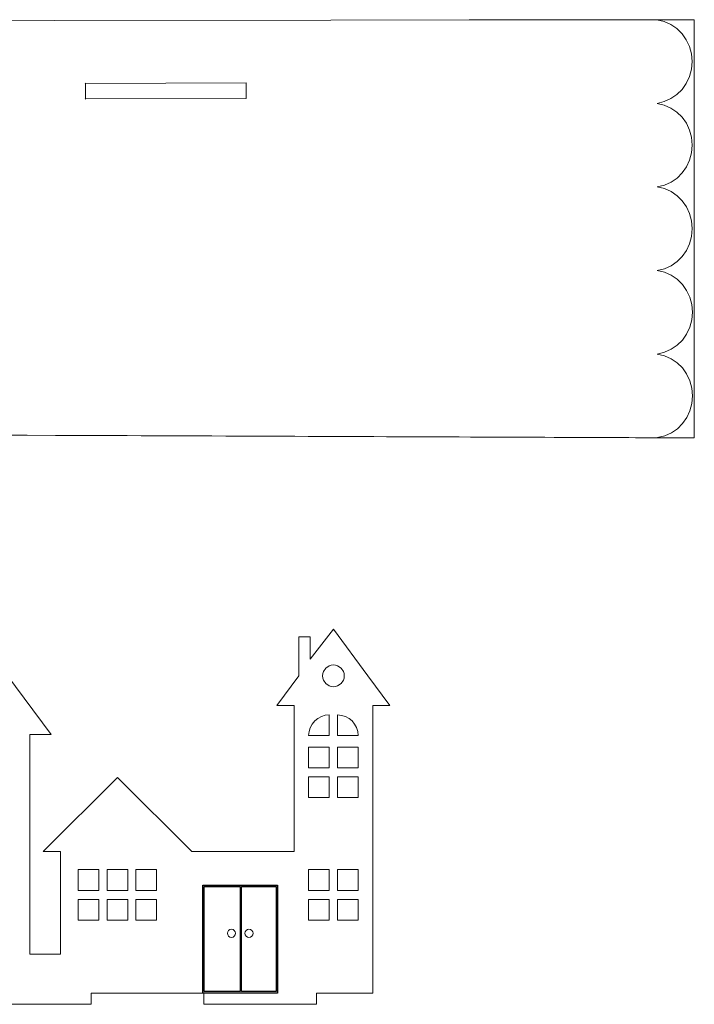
# Model space of a CAD drawing. Header units: millimetres. Extents: x -3260 to 608, y -1134 to 899.
# Tile 10 of 256: x -87 to 81, y -835 to -591. Entities that reach past the tile are written whole.
import ezdxf

# ---------------------------------------------------------------- set-up
doc = ezdxf.new("R2010")
doc.units = ezdxf.units.MM
doc.header["$MEASUREMENT"] = 0
doc.layers.add('Layer 1', color=7, linetype='Continuous')

msp = doc.modelspace()

# ---------------------------------------------------------------- linework, layer by layer
at = {"layer": 'Layer 1', "color": 1, "lineweight": 0}
for points, knots in [([(80.612, -590.9418), (80.6121, -590.9421), (80.6116, -694.5281), (80.611, -694.5281), (80.611, -694.5281), (80.6109, -694.5281), (80.6107, -694.5281), (80.6106, -694.5281), (80.6106, -694.5281), (80.6104, -694.5281), (80.6102, -694.5281), (80.6099, -694.5281), (80.6099, -694.5281), (80.6095, -694.5281), (78.3235, -694.5189), (77.2162, -694.5144), (77.2162, -694.5144), (75.0017, -694.5054), (71.7536, -694.4923), (67.6198, -694.4757), (67.6198, -694.4757), (59.3521, -694.4424), (47.541, -694.3949), (33.3678, -694.3378), (33.3678, -694.3378), (5.0213, -694.2238), (-32.774, -694.0718), (-70.5692, -693.9198), (-70.5692, -693.9198), (-146.1598, -693.6158), (-221.7504, -693.3119), (-221.7504, -693.3119), (-221.7504, -693.3119), (-221.7504, -693.3119), (-221.7926, -691.3249), (-221.7926, -691.3249), (-221.7926, -691.3249), (-221.7926, -691.3249), (-221.8459, -689.3377), (-221.8459, -689.3377), (-221.8459, -689.3377), (-221.8459, -689.3377), (-221.9526, -685.3635), (-221.9526, -685.3635), (-221.9526, -685.3635), (-221.9542, -685.3076), (-221.9993, -685.2648), (-222.0553, -685.2664), (-222.0553, -685.2664), (-222.0553, -685.2664), (-225.9538, -685.3744), (-225.9538, -685.3744), (-225.9538, -685.3744), (-226.0538, -685.3771), (-225.951, -685.4744), (-225.9538, -685.3744), (-225.9538, -685.3744), (-225.9538, -685.3744), (-227.0558, -645.5896), (-227.0558, -645.5896), (-227.0558, -645.5896), (-227.0585, -645.4897), (-227.1557, -645.5924), (-227.0558, -645.5896), (-227.0558, -645.5896), (-227.0558, -645.5896), (-223.1572, -645.4817), (-223.1572, -645.4817), (-223.1572, -645.4817), (-223.1013, -645.4801), (-223.0585, -645.4339), (-223.0601, -645.3789), (-223.0601, -645.3789), (-223.0601, -645.3789), (-223.8055, -618.4646), (-223.8055, -618.4646), (-223.8055, -618.4646), (-223.8055, -618.4646), (-224.1782, -605.0076), (-224.1782, -605.0076), (-224.1782, -605.0076), (-224.1782, -605.0076), (-224.3646, -598.2791), (-224.3646, -598.2791), (-224.3646, -598.2791), (-224.3646, -598.2791), (-224.4111, -596.5969), (-224.4111, -596.5969), (-224.4111, -596.5969), (-224.4111, -596.5969), (-224.4578, -594.9148), (-224.4578, -594.9148), (-224.4578, -594.9148), (-224.4578, -594.9148), (-224.5044, -593.2325), (-224.5044, -593.2325), (-224.5044, -593.2325), (-224.5044, -593.2325), (-224.5277, -592.3917), (-224.5277, -592.3917), (-224.5277, -592.3917), (-224.5277, -592.3917), (-224.5615, -591.4797), (-224.5615, -591.4797), (-224.5615, -591.4797), (-224.5615, -591.4797), (-214.8189, -591.3762), (-214.8189, -591.3762), (-214.8189, -591.3762), (-214.8189, -591.3762), (-77.883, -591.1589), (-77.883, -591.1589), (-77.883, -591.1589), (-77.883, -591.1589), (-9.4152, -591.0502), (-9.4152, -591.0502), (-9.4152, -591.0502), (-9.4152, -591.0502), (24.8188, -590.9958), (24.8188, -590.9958), (24.8188, -590.9958), (24.8188, -590.9958), (80.612, -590.9418), (80.612, -590.9418)], [0, 0, 0, 0, 0.03125, 0.03125, 0.03125, 0.03125, 0.0625, 0.0625, 0.0625, 0.0625, 0.09375, 0.09375, 0.09375, 0.09375, 0.125, 0.125, 0.125, 0.125, 0.15625, 0.15625, 0.15625, 0.15625, 0.1875, 0.1875, 0.1875, 0.1875, 0.21875, 0.21875, 0.21875, 0.21875, 0.25, 0.25, 0.25, 0.25, 0.28125, 0.28125, 0.28125, 0.28125, 0.3125, 0.3125, 0.3125, 0.3125, 0.34375, 0.34375, 0.34375, 0.34375, 0.375, 0.375, 0.375, 0.375, 0.40625, 0.40625, 0.40625, 0.40625, 0.4375, 0.4375, 0.4375, 0.4375, 0.46875, 0.46875, 0.46875, 0.46875, 0.5, 0.5, 0.5, 0.5, 0.53125, 0.53125, 0.53125, 0.53125, 0.5625, 0.5625, 0.5625, 0.5625, 0.59375, 0.59375, 0.59375, 0.59375, 0.625, 0.625, 0.625, 0.625, 0.65625, 0.65625, 0.65625, 0.65625, 0.6875, 0.6875, 0.6875, 0.6875, 0.71875, 0.71875, 0.71875, 0.71875, 0.75, 0.75, 0.75, 0.75, 0.78125, 0.78125, 0.78125, 0.78125, 0.8125, 0.8125, 0.8125, 0.8125, 0.84375, 0.84375, 0.84375, 0.84375, 0.875, 0.875, 0.875, 0.875, 0.90625, 0.90625, 0.90625, 0.90625, 0.9375, 0.9375, 0.9375, 0.9375, 1, 1, 1, 1]), ([(71.3467, -590.9635), (71.3467, -590.9635), (73.1501, -591.3839), (73.1501, -591.3839), (73.1501, -591.3839), (73.1501, -591.3839), (74.8075, -592.1223), (74.8075, -592.1223), (74.8075, -592.1223), (74.8075, -592.1223), (76.2899, -593.1441), (76.2899, -593.1441), (76.2899, -593.1441), (76.2899, -593.1441), (77.5683, -594.4151), (77.5683, -594.4151), (77.5683, -594.4151), (77.5683, -594.4151), (78.6137, -595.9006), (78.6137, -595.9006), (78.6137, -595.9006), (78.6137, -595.9006), (79.3969, -597.5664), (79.3969, -597.5664), (79.3969, -597.5664), (79.3969, -597.5664), (79.8892, -599.378), (79.8892, -599.378), (79.8892, -599.378), (79.8892, -599.378), (80.0613, -601.3009), (80.0613, -601.3009), (80.0613, -601.3009), (80.0613, -601.3009), (79.8939, -603.2242), (79.8939, -603.2242), (79.8939, -603.2242), (79.8939, -603.2242), (79.406, -605.0371), (79.406, -605.0371), (79.406, -605.0371), (79.406, -605.0371), (78.6268, -606.705), (78.6268, -606.705), (78.6268, -606.705), (78.6268, -606.705), (77.5851, -608.1933), (77.5851, -608.1933), (77.5851, -608.1933), (77.5851, -608.1933), (76.3098, -609.4676), (76.3098, -609.4676), (76.3098, -609.4676), (76.3098, -609.4676), (74.8299, -610.4934), (74.8299, -610.4934), (74.8299, -610.4934), (74.8299, -610.4934), (73.1743, -611.2362), (73.1743, -611.2362), (73.1743, -611.2362), (73.1743, -611.2362), (71.3719, -611.6614), (71.3719, -611.6614), (71.3719, -611.6614), (71.3719, -611.6614), (73.1753, -612.0819), (73.1753, -612.0819), (73.1753, -612.0819), (73.1753, -612.0819), (74.8327, -612.8202), (74.8327, -612.8202), (74.8327, -612.8202), (74.8327, -612.8202), (76.3151, -613.8421), (76.3151, -613.8421), (76.3151, -613.8421), (76.3151, -613.8421), (77.5935, -615.113), (77.5935, -615.113), (77.5935, -615.113), (77.5935, -615.113), (78.6389, -616.5986), (78.6389, -616.5986), (78.6389, -616.5986), (78.6389, -616.5986), (79.4222, -618.2644), (79.4222, -618.2644), (79.4222, -618.2644), (79.4222, -618.2644), (79.9144, -620.0759), (79.9144, -620.0759), (79.9144, -620.0759), (79.9144, -620.0759), (80.0865, -621.9988), (80.0865, -621.9988), (80.0865, -621.9988), (80.0865, -621.9988), (79.9191, -623.9222), (79.9191, -623.9222), (79.9191, -623.9222), (79.9191, -623.9222), (79.4313, -625.735), (79.4313, -625.735), (79.4313, -625.735), (79.4313, -625.735), (78.6521, -627.4029), (78.6521, -627.4029), (78.6521, -627.4029), (78.6521, -627.4029), (77.6103, -628.8913), (77.6103, -628.8913), (77.6103, -628.8913), (77.6103, -628.8913), (76.335, -630.1656), (76.335, -630.1656), (76.335, -630.1656), (76.335, -630.1656), (74.8551, -631.1914), (74.8551, -631.1914), (74.8551, -631.1914), (74.8551, -631.1914), (73.1995, -631.9342), (73.1995, -631.9342), (73.1995, -631.9342), (73.1995, -631.9342), (71.3972, -632.3594), (71.3972, -632.3594), (71.3972, -632.3594), (71.3972, -632.3594), (73.2005, -632.7797), (73.2005, -632.7797), (73.2005, -632.7797), (73.2005, -632.7797), (74.8579, -633.5181), (74.8579, -633.5181), (74.8579, -633.5181), (74.8579, -633.5181), (76.3403, -634.54), (76.3403, -634.54), (76.3403, -634.54), (76.3403, -634.54), (77.6187, -635.8109), (77.6187, -635.8109), (77.6187, -635.8109), (77.6187, -635.8109), (78.6641, -637.2965), (78.6641, -637.2965), (78.6641, -637.2965), (78.6641, -637.2965), (79.4474, -638.9623), (79.4474, -638.9623), (79.4474, -638.9623), (79.4474, -638.9623), (79.9396, -640.7738), (79.9396, -640.7738), (79.9396, -640.7738), (79.9396, -640.7738), (80.1117, -642.6967), (80.1117, -642.6967), (80.1117, -642.6967), (80.1117, -642.6967), (79.9443, -644.6201), (79.9443, -644.6201), (79.9443, -644.6201), (79.9443, -644.6201), (79.4565, -646.4329), (79.4565, -646.4329), (79.4565, -646.4329), (79.4565, -646.4329), (78.6773, -648.1008), (78.6773, -648.1008), (78.6773, -648.1008), (78.6773, -648.1008), (77.6355, -649.5892), (77.6355, -649.5892), (77.6355, -649.5892), (77.6355, -649.5892), (76.3602, -650.8635), (76.3602, -650.8635), (76.3602, -650.8635), (76.3602, -650.8635), (74.8803, -651.8893), (74.8803, -651.8893), (74.8803, -651.8893), (74.8803, -651.8893), (73.2247, -652.6321), (73.2247, -652.6321), (73.2247, -652.6321), (73.2247, -652.6321), (71.4224, -653.0573), (71.4224, -653.0573), (71.4224, -653.0573), (71.4224, -653.0573), (73.2258, -653.4777), (73.2258, -653.4777), (73.2258, -653.4777), (73.2258, -653.4777), (74.8832, -654.216), (74.8832, -654.216), (74.8832, -654.216), (74.8832, -654.216), (76.3655, -655.2379), (76.3655, -655.2379), (76.3655, -655.2379), (76.3655, -655.2379), (77.6439, -656.5088), (77.6439, -656.5088), (77.6439, -656.5088), (77.6439, -656.5088), (78.6893, -657.9944), (78.6893, -657.9944), (78.6893, -657.9944), (78.6893, -657.9944), (79.4726, -659.6602), (79.4726, -659.6602), (79.4726, -659.6602), (79.4726, -659.6602), (79.9649, -661.4717), (79.9649, -661.4717), (79.9649, -661.4717), (79.9649, -661.4717), (80.137, -663.3946), (80.137, -663.3946), (80.137, -663.3946), (80.137, -663.3946), (79.9696, -665.318), (79.9696, -665.318), (79.9696, -665.318), (79.9696, -665.318), (79.4817, -667.1309), (79.4817, -667.1309), (79.4817, -667.1309), (79.4817, -667.1309), (78.7025, -668.7987), (78.7025, -668.7987), (78.7025, -668.7987), (78.7025, -668.7987), (77.6607, -670.2871), (77.6607, -670.2871), (77.6607, -670.2871), (77.6607, -670.2871), (76.3854, -671.5614), (76.3854, -671.5614), (76.3854, -671.5614), (76.3854, -671.5614), (74.9055, -672.5872), (74.9055, -672.5872), (74.9055, -672.5872), (74.9055, -672.5872), (73.25, -673.33), (73.25, -673.33), (73.25, -673.33), (73.25, -673.33), (71.4476, -673.7552), (71.4476, -673.7552), (71.4476, -673.7552), (71.4476, -673.7552), (73.251, -674.1756), (73.251, -674.1756), (73.251, -674.1756), (73.251, -674.1756), (74.9084, -674.9139), (74.9084, -674.9139), (74.9084, -674.9139), (74.9084, -674.9139), (76.3908, -675.9358), (76.3908, -675.9358), (76.3908, -675.9358), (76.3908, -675.9358), (77.6692, -677.2067), (77.6692, -677.2067), (77.6692, -677.2067), (77.6692, -677.2067), (78.7146, -678.6923), (78.7146, -678.6923), (78.7146, -678.6923), (78.7146, -678.6923), (79.4978, -680.3581), (79.4978, -680.3581), (79.4978, -680.3581), (79.4978, -680.3581), (79.9901, -682.1696), (79.9901, -682.1696), (79.9901, -682.1696), (79.9901, -682.1696), (80.1622, -684.0925), (80.1622, -684.0925), (80.1622, -684.0925), (80.1622, -684.0925), (79.9948, -686.0159), (79.9948, -686.0159), (79.9948, -686.0159), (79.9948, -686.0159), (79.5069, -687.8287), (79.5069, -687.8287), (79.5069, -687.8287), (79.5069, -687.8287), (78.7277, -689.4966), (78.7277, -689.4966), (78.7277, -689.4966), (78.7277, -689.4966), (77.686, -690.985), (77.686, -690.985), (77.686, -690.985), (77.686, -690.985), (76.4107, -692.2593), (76.4107, -692.2593), (76.4107, -692.2593), (76.4107, -692.2593), (74.9308, -693.2851), (74.9308, -693.2851), (74.9308, -693.2851), (74.9308, -693.2851), (73.2752, -694.0279), (73.2752, -694.0279), (73.2752, -694.0279), (73.2752, -694.0279), (71.4728, -694.4531), (71.4728, -694.4531)], [0, 0, 0, 0, 0.01234568, 0.01234568, 0.01234568, 0.01234568, 0.02469136, 0.02469136, 0.02469136, 0.02469136, 0.03703704, 0.03703704, 0.03703704, 0.03703704, 0.04938272, 0.04938272, 0.04938272, 0.04938272, 0.0617284, 0.0617284, 0.0617284, 0.0617284, 0.07407407, 0.07407407, 0.07407407, 0.07407407, 0.08641975, 0.08641975, 0.08641975, 0.08641975, 0.09876543, 0.09876543, 0.09876543, 0.09876543, 0.11111111, 0.11111111, 0.11111111, 0.11111111, 0.12345679, 0.12345679, 0.12345679, 0.12345679, 0.13580247, 0.13580247, 0.13580247, 0.13580247, 0.14814815, 0.14814815, 0.14814815, 0.14814815, 0.16049383, 0.16049383, 0.16049383, 0.16049383, 0.17283951, 0.17283951, 0.17283951, 0.17283951, 0.18518519, 0.18518519, 0.18518519, 0.18518519, 0.19753086, 0.19753086, 0.19753086, 0.19753086, 0.20987654, 0.20987654, 0.20987654, 0.20987654, 0.22222222, 0.22222222, 0.22222222, 0.22222222, 0.2345679, 0.2345679, 0.2345679, 0.2345679, 0.24691358, 0.24691358, 0.24691358, 0.24691358, 0.25925926, 0.25925926, 0.25925926, 0.25925926, 0.27160494, 0.27160494, 0.27160494, 0.27160494, 0.28395062, 0.28395062, 0.28395062, 0.28395062, 0.2962963, 0.2962963, 0.2962963, 0.2962963, 0.30864198, 0.30864198, 0.30864198, 0.30864198, 0.32098765, 0.32098765, 0.32098765, 0.32098765, 0.33333333, 0.33333333, 0.33333333, 0.33333333, 0.34567901, 0.34567901, 0.34567901, 0.34567901, 0.35802469, 0.35802469, 0.35802469, 0.35802469, 0.37037037, 0.37037037, 0.37037037, 0.37037037, 0.38271605, 0.38271605, 0.38271605, 0.38271605, 0.39506173, 0.39506173, 0.39506173, 0.39506173, 0.40740741, 0.40740741, 0.40740741, 0.40740741, 0.41975309, 0.41975309, 0.41975309, 0.41975309, 0.43209877, 0.43209877, 0.43209877, 0.43209877, 0.44444444, 0.44444444, 0.44444444, 0.44444444, 0.45679012, 0.45679012, 0.45679012, 0.45679012, 0.4691358, 0.4691358, 0.4691358, 0.4691358, 0.48148148, 0.48148148, 0.48148148, 0.48148148, 0.49382716, 0.49382716, 0.49382716, 0.49382716, 0.50617284, 0.50617284, 0.50617284, 0.50617284, 0.51851852, 0.51851852, 0.51851852, 0.51851852, 0.5308642, 0.5308642, 0.5308642, 0.5308642, 0.54320988, 0.54320988, 0.54320988, 0.54320988, 0.55555556, 0.55555556, 0.55555556, 0.55555556, 0.56790123, 0.56790123, 0.56790123, 0.56790123, 0.58024691, 0.58024691, 0.58024691, 0.58024691, 0.59259259, 0.59259259, 0.59259259, 0.59259259, 0.60493827, 0.60493827, 0.60493827, 0.60493827, 0.61728395, 0.61728395, 0.61728395, 0.61728395, 0.62962963, 0.62962963, 0.62962963, 0.62962963, 0.64197531, 0.64197531, 0.64197531, 0.64197531, 0.65432099, 0.65432099, 0.65432099, 0.65432099, 0.66666667, 0.66666667, 0.66666667, 0.66666667, 0.67901235, 0.67901235, 0.67901235, 0.67901235, 0.69135802, 0.69135802, 0.69135802, 0.69135802, 0.7037037, 0.7037037, 0.7037037, 0.7037037, 0.71604938, 0.71604938, 0.71604938, 0.71604938, 0.72839506, 0.72839506, 0.72839506, 0.72839506, 0.74074074, 0.74074074, 0.74074074, 0.74074074, 0.75308642, 0.75308642, 0.75308642, 0.75308642, 0.7654321, 0.7654321, 0.7654321, 0.7654321, 0.77777778, 0.77777778, 0.77777778, 0.77777778, 0.79012346, 0.79012346, 0.79012346, 0.79012346, 0.80246914, 0.80246914, 0.80246914, 0.80246914, 0.81481481, 0.81481481, 0.81481481, 0.81481481, 0.82716049, 0.82716049, 0.82716049, 0.82716049, 0.83950617, 0.83950617, 0.83950617, 0.83950617, 0.85185185, 0.85185185, 0.85185185, 0.85185185, 0.86419753, 0.86419753, 0.86419753, 0.86419753, 0.87654321, 0.87654321, 0.87654321, 0.87654321, 0.88888889, 0.88888889, 0.88888889, 0.88888889, 0.90123457, 0.90123457, 0.90123457, 0.90123457, 0.91358025, 0.91358025, 0.91358025, 0.91358025, 0.92592593, 0.92592593, 0.92592593, 0.92592593, 0.9382716, 0.9382716, 0.9382716, 0.9382716, 0.95061728, 0.95061728, 0.95061728, 0.95061728, 0.96296296, 0.96296296, 0.96296296, 0.96296296, 0.97530864, 0.97530864, 0.97530864, 0.97530864, 1, 1, 1, 1]), ([(-50.3616, -606.6639), (-50.3616, -606.6639), (-70.2613, -606.7153), (-70.2613, -606.7153), (-70.2613, -606.7153), (-70.3613, -606.7155), (-70.2614, -606.6144), (-70.2613, -606.7153), (-70.2613, -606.7153), (-70.2613, -606.7153), (-70.2586, -610.5497), (-70.2586, -610.5497), (-70.2586, -610.5497), (-70.2585, -610.6505), (-70.3586, -610.5499), (-70.2586, -610.5497), (-70.2586, -610.5497), (-70.2586, -610.5497), (-30.4593, -610.4469), (-30.4593, -610.4469), (-30.4593, -610.4469), (-30.3593, -610.4466), (-30.4592, -610.5477), (-30.4593, -610.4469), (-30.4593, -610.4469), (-30.4593, -610.4469), (-30.462, -606.6125), (-30.462, -606.6125), (-30.462, -606.6125), (-30.4621, -606.5116), (-30.362, -606.6122), (-30.462, -606.6125), (-30.462, -606.6125), (-30.462, -606.6125), (-50.3616, -606.6639), (-50.3616, -606.6639)], [0, 0, 0, 0, 0.1, 0.1, 0.1, 0.1, 0.2, 0.2, 0.2, 0.2, 0.3, 0.3, 0.3, 0.3, 0.4, 0.4, 0.4, 0.4, 0.5, 0.5, 0.5, 0.5, 0.6, 0.6, 0.6, 0.6, 0.7, 0.7, 0.7, 0.7, 0.8, 0.8, 0.8, 0.8, 1, 1, 1, 1]), ([(-128.1033, -723.1828), (-128.1033, -723.1828), (-128.1033, -715.926), (-128.1033, -715.926), (-128.1033, -715.926), (-128.1033, -715.926), (-133.3816, -715.926), (-133.3816, -715.926), (-133.3816, -715.926), (-133.3816, -715.926), (-133.3819, -730.1575), (-133.3819, -730.1575), (-133.3819, -730.1575), (-133.3819, -730.1575), (-144.264, -744.5381), (-144.264, -744.5381), (-144.264, -744.5381), (-144.264, -744.5381), (-139.871, -744.5381), (-139.871, -744.5381), (-139.871, -744.5381), (-139.871, -744.5381), (-139.871, -749.9733), (-139.871, -749.9733), (-139.871, -749.9733), (-139.871, -749.9733), (-151.063, -749.9729), (-151.063, -749.9729), (-151.063, -749.9729), (-151.063, -749.9729), (-164.5715, -767.9507), (-164.5715, -767.9507), (-164.5715, -767.9507), (-164.5715, -767.9507), (-159.2478, -767.9507), (-159.2478, -767.9507), (-159.2478, -767.9507), (-159.2478, -767.9507), (-159.2478, -824.801), (-159.2478, -824.801), (-159.2478, -824.801), (-159.2478, -824.801), (-165.8244, -824.801), (-165.8244, -824.801), (-165.8244, -824.801), (-165.8244, -824.801), (-165.8244, -776.3544), (-165.8244, -776.3544), (-165.8244, -776.3544), (-165.8244, -776.3544), (-162.9551, -776.3544), (-162.9551, -776.3544), (-162.9551, -776.3544), (-162.9551, -776.3544), (-172.7303, -765.5718), (-172.7303, -765.5718), (-172.7303, -765.5718), (-172.7303, -765.5718), (-172.7303, -752.0132), (-172.7303, -752.0132), (-172.7303, -752.0132), (-172.7303, -752.0132), (-177.9103, -752.0132), (-177.9103, -752.0132), (-177.9103, -752.0132), (-177.9103, -752.0132), (-177.9103, -759.8581), (-177.9103, -759.8581), (-177.9103, -759.8581), (-177.9103, -759.8581), (-184.9239, -752.1211), (-184.9239, -752.1211), (-184.9239, -752.1211), (-184.9239, -752.1211), (-203.0342, -772.4958), (-203.0342, -772.4958), (-203.0342, -772.4958), (-203.0342, -772.4958), (-203.0342, -758.3268), (-203.0342, -758.3268), (-203.0342, -758.3268), (-203.0342, -758.3268), (-198.7696, -758.3268), (-198.7696, -758.3268), (-198.7696, -758.3268), (-198.7696, -758.3268), (-206.6145, -745.3271), (-206.6145, -745.3271), (-206.6145, -745.3271), (-206.6145, -745.3271), (-216.6799, -728.4039), (-216.6799, -728.4039), (-216.6799, -728.4039), (-216.6799, -728.4039), (-225.5329, -743.2893), (-225.5329, -743.2893), (-225.5329, -743.2893), (-225.5329, -743.2893), (-225.5329, -738.53), (-225.5329, -738.53), (-225.5329, -738.53), (-225.5329, -738.53), (-228.7588, -738.53), (-228.7588, -738.53), (-228.7588, -738.53), (-228.7588, -738.53), (-228.7594, -748.8246), (-228.7594, -748.8246), (-228.7594, -748.8246), (-228.7594, -748.8246), (-234.5903, -758.3268), (-234.5903, -758.3268), (-234.5903, -758.3268), (-234.5903, -758.3268), (-230.3257, -758.3268), (-230.3257, -758.3268), (-230.3257, -758.3268), (-230.3257, -758.3268), (-230.3255, -786.6654), (-230.3255, -786.6654), (-230.3255, -786.6654), (-230.3255, -786.6654), (-248.37, -806.6722), (-248.37, -806.6722), (-248.37, -806.6722), (-248.37, -806.6722), (-243.7586, -806.6722), (-243.7586, -806.6722), (-243.7586, -806.6722), (-243.7586, -806.6722), (-243.7586, -824.6419), (-243.7586, -824.6419), (-243.7586, -824.6419), (-243.7586, -824.6419), (-247.4638, -824.6419), (-247.4638, -824.6419), (-247.4638, -824.6419), (-247.4638, -824.6419), (-247.4638, -827.249), (-247.4638, -827.249), (-247.4638, -827.249), (-247.4638, -827.249), (-249.6327, -827.249), (-249.6327, -827.249), (-249.6327, -827.249), (-249.6327, -827.249), (-249.6327, -829.2561), (-249.6327, -829.2561), (-249.6327, -829.2561), (-249.6327, -829.2561), (-251.6949, -829.2561), (-251.6949, -829.2561), (-251.6949, -829.2561), (-251.6949, -829.2561), (-251.6949, -831.049), (-251.6949, -831.049), (-251.6949, -831.049), (-251.6949, -831.049), (-253.6846, -831.049), (-253.6846, -831.049), (-253.6846, -831.049), (-253.6846, -831.049), (-253.6846, -832.0236), (-253.6846, -832.0236), (-253.6846, -832.0236), (-253.6846, -832.0236), (-208.3697, -832.0236), (-208.3697, -832.0236), (-208.3697, -832.0236), (-208.3697, -832.0236), (-208.3697, -834.8141), (-208.3697, -834.8141), (-208.3697, -834.8141), (-208.3697, -834.8141), (-180.4643, -834.8141), (-180.4643, -834.8141), (-180.4643, -834.8141), (-180.4643, -834.8141), (-180.4643, -832.0236), (-180.4643, -832.0236), (-180.4643, -832.0236), (-180.4643, -832.0236), (-152.5589, -832.0236), (-152.5589, -832.0236), (-152.5589, -832.0236), (-152.5589, -832.0236), (-152.5589, -834.8141), (-152.5589, -834.8141), (-152.5589, -834.8141), (-152.5589, -834.8141), (-124.6535, -834.8141), (-124.6535, -834.8141), (-124.6535, -834.8141), (-124.6535, -834.8141), (-124.6535, -832.0236), (-124.6535, -832.0236), (-124.6535, -832.0236), (-124.6535, -832.0236), (-96.7481, -832.0236), (-96.7481, -832.0236), (-96.7481, -832.0236), (-96.7481, -832.0236), (-96.7481, -834.8141), (-96.7481, -834.8141), (-96.7481, -834.8141), (-96.7481, -834.8141), (-68.8427, -834.8141), (-68.8427, -834.8141), (-68.8427, -834.8141), (-68.8427, -834.8141), (-68.8427, -832.0236), (-68.8427, -832.0236), (-68.8427, -832.0236), (-68.8427, -832.0236), (-40.9373, -832.0236), (-40.9373, -832.0236), (-40.9373, -832.0236), (-40.9373, -832.0236), (-40.9373, -834.8141), (-40.9373, -834.8141), (-40.9373, -834.8141), (-40.9373, -834.8141), (-13.0319, -834.8141), (-13.0319, -834.8141), (-13.0319, -834.8141), (-13.0319, -834.8141), (-13.0319, -832.0236), (-13.0319, -832.0236), (-13.0319, -832.0236), (-13.0319, -832.0236), (0.9208, -832.0236), (0.9208, -832.0236), (0.9208, -832.0236), (0.9208, -832.0236), (0.9208, -760.8453), (0.9208, -760.8453), (0.9208, -760.8453), (0.9208, -760.8453), (5.2057, -760.8453), (5.2057, -760.8453), (5.2057, -760.8453), (5.2057, -760.8453), (-0.2791, -753.4432), (-0.2791, -753.4432), (-0.2791, -753.4432), (-0.2791, -753.4432), (-8.8095, -741.9311), (-8.8095, -741.9311), (-8.8095, -741.9311), (-8.8095, -741.9311), (-14.5465, -749.3329), (-14.5465, -749.3329), (-14.5465, -749.3329), (-14.5465, -749.3329), (-14.5465, -743.8188), (-14.5465, -743.8188), (-14.5465, -743.8188), (-14.5465, -743.8188), (-17.3398, -743.8188), (-17.3398, -743.8188), (-17.3398, -743.8188), (-17.3398, -743.8188), (-17.3398, -753.4434), (-17.3398, -753.4434), (-17.3398, -753.4434), (-17.3398, -753.4434), (-22.8246, -760.8453), (-22.8246, -760.8453), (-22.8246, -760.8453), (-22.8246, -760.8453), (-18.5397, -760.8453), (-18.5397, -760.8453), (-18.5397, -760.8453), (-18.5397, -760.8453), (-18.5397, -796.9905), (-18.5397, -796.9905), (-18.5397, -796.9905), (-18.5397, -796.9905), (-43.9148, -796.9905), (-43.9148, -796.9905), (-43.9148, -796.9905), (-43.9148, -796.9905), (-62.3038, -778.6014), (-62.3038, -778.6014), (-62.3038, -778.6014), (-62.3038, -778.6014), (-80.6927, -796.9905), (-80.6927, -796.9905), (-80.6927, -796.9905), (-80.6927, -796.9905), (-76.4302, -796.9905), (-76.4302, -796.9905), (-76.4302, -796.9905), (-76.4302, -796.9905), (-76.4302, -822.3565), (-76.4302, -822.3565), (-76.4302, -822.3565), (-76.4302, -822.3565), (-84.0546, -822.3565), (-84.0546, -822.3565), (-84.0546, -822.3565), (-84.0546, -822.3565), (-84.0546, -767.9507), (-84.0546, -767.9507), (-84.0546, -767.9507), (-84.0546, -767.9507), (-78.731, -767.9507), (-78.731, -767.9507), (-78.731, -767.9507), (-78.731, -767.9507), (-92.2395, -749.9729), (-92.2395, -749.9729), (-92.2395, -749.9729), (-92.2395, -749.9729), (-103.4315, -749.9733), (-103.4315, -749.9733), (-103.4315, -749.9733), (-103.4315, -749.9733), (-103.4315, -744.5381), (-103.4315, -744.5381), (-103.4315, -744.5381), (-103.4315, -744.5381), (-99.0384, -744.5381), (-99.0384, -744.5381), (-99.0384, -744.5381), (-99.0384, -744.5381), (-109.9205, -730.1575), (-109.9205, -730.1575), (-109.9205, -730.1575), (-109.9205, -730.1575), (-121.6515, -714.6558), (-121.6515, -714.6558), (-121.6515, -714.6558), (-121.6515, -714.6558), (-128.0928, -723.1688), (-128.0928, -723.1688)], [0, 0, 0, 0, 0.01176471, 0.01176471, 0.01176471, 0.01176471, 0.02352941, 0.02352941, 0.02352941, 0.02352941, 0.03529412, 0.03529412, 0.03529412, 0.03529412, 0.04705882, 0.04705882, 0.04705882, 0.04705882, 0.05882353, 0.05882353, 0.05882353, 0.05882353, 0.07058824, 0.07058824, 0.07058824, 0.07058824, 0.08235294, 0.08235294, 0.08235294, 0.08235294, 0.09411765, 0.09411765, 0.09411765, 0.09411765, 0.10588235, 0.10588235, 0.10588235, 0.10588235, 0.11764706, 0.11764706, 0.11764706, 0.11764706, 0.12941176, 0.12941176, 0.12941176, 0.12941176, 0.14117647, 0.14117647, 0.14117647, 0.14117647, 0.15294118, 0.15294118, 0.15294118, 0.15294118, 0.16470588, 0.16470588, 0.16470588, 0.16470588, 0.17647059, 0.17647059, 0.17647059, 0.17647059, 0.18823529, 0.18823529, 0.18823529, 0.18823529, 0.2, 0.2, 0.2, 0.2, 0.21176471, 0.21176471, 0.21176471, 0.21176471, 0.22352941, 0.22352941, 0.22352941, 0.22352941, 0.23529412, 0.23529412, 0.23529412, 0.23529412, 0.24705882, 0.24705882, 0.24705882, 0.24705882, 0.25882353, 0.25882353, 0.25882353, 0.25882353, 0.27058824, 0.27058824, 0.27058824, 0.27058824, 0.28235294, 0.28235294, 0.28235294, 0.28235294, 0.29411765, 0.29411765, 0.29411765, 0.29411765, 0.30588235, 0.30588235, 0.30588235, 0.30588235, 0.31764706, 0.31764706, 0.31764706, 0.31764706, 0.32941176, 0.32941176, 0.32941176, 0.32941176, 0.34117647, 0.34117647, 0.34117647, 0.34117647, 0.35294118, 0.35294118, 0.35294118, 0.35294118, 0.36470588, 0.36470588, 0.36470588, 0.36470588, 0.37647059, 0.37647059, 0.37647059, 0.37647059, 0.38823529, 0.38823529, 0.38823529, 0.38823529, 0.4, 0.4, 0.4, 0.4, 0.41176471, 0.41176471, 0.41176471, 0.41176471, 0.42352941, 0.42352941, 0.42352941, 0.42352941, 0.43529412, 0.43529412, 0.43529412, 0.43529412, 0.44705882, 0.44705882, 0.44705882, 0.44705882, 0.45882353, 0.45882353, 0.45882353, 0.45882353, 0.47058824, 0.47058824, 0.47058824, 0.47058824, 0.48235294, 0.48235294, 0.48235294, 0.48235294, 0.49411765, 0.49411765, 0.49411765, 0.49411765, 0.50588235, 0.50588235, 0.50588235, 0.50588235, 0.51764706, 0.51764706, 0.51764706, 0.51764706, 0.52941176, 0.52941176, 0.52941176, 0.52941176, 0.54117647, 0.54117647, 0.54117647, 0.54117647, 0.55294118, 0.55294118, 0.55294118, 0.55294118, 0.56470588, 0.56470588, 0.56470588, 0.56470588, 0.57647059, 0.57647059, 0.57647059, 0.57647059, 0.58823529, 0.58823529, 0.58823529, 0.58823529, 0.6, 0.6, 0.6, 0.6, 0.61176471, 0.61176471, 0.61176471, 0.61176471, 0.62352941, 0.62352941, 0.62352941, 0.62352941, 0.63529412, 0.63529412, 0.63529412, 0.63529412, 0.64705882, 0.64705882, 0.64705882, 0.64705882, 0.65882353, 0.65882353, 0.65882353, 0.65882353, 0.67058824, 0.67058824, 0.67058824, 0.67058824, 0.68235294, 0.68235294, 0.68235294, 0.68235294, 0.69411765, 0.69411765, 0.69411765, 0.69411765, 0.70588235, 0.70588235, 0.70588235, 0.70588235, 0.71764706, 0.71764706, 0.71764706, 0.71764706, 0.72941176, 0.72941176, 0.72941176, 0.72941176, 0.74117647, 0.74117647, 0.74117647, 0.74117647, 0.75294118, 0.75294118, 0.75294118, 0.75294118, 0.76470588, 0.76470588, 0.76470588, 0.76470588, 0.77647059, 0.77647059, 0.77647059, 0.77647059, 0.78823529, 0.78823529, 0.78823529, 0.78823529, 0.8, 0.8, 0.8, 0.8, 0.81176471, 0.81176471, 0.81176471, 0.81176471, 0.82352941, 0.82352941, 0.82352941, 0.82352941, 0.83529412, 0.83529412, 0.83529412, 0.83529412, 0.84705882, 0.84705882, 0.84705882, 0.84705882, 0.85882353, 0.85882353, 0.85882353, 0.85882353, 0.87058824, 0.87058824, 0.87058824, 0.87058824, 0.88235294, 0.88235294, 0.88235294, 0.88235294, 0.89411765, 0.89411765, 0.89411765, 0.89411765, 0.90588235, 0.90588235, 0.90588235, 0.90588235, 0.91764706, 0.91764706, 0.91764706, 0.91764706, 0.92941176, 0.92941176, 0.92941176, 0.92941176, 0.94117647, 0.94117647, 0.94117647, 0.94117647, 0.95294118, 0.95294118, 0.95294118, 0.95294118, 0.96470588, 0.96470588, 0.96470588, 0.96470588, 0.97647059, 0.97647059, 0.97647059, 0.97647059, 1, 1, 1, 1]), ([(-9.862, -755.9449), (-9.862, -755.9449), (-9.3544, -756.1025), (-9.3544, -756.1025), (-9.3544, -756.1025), (-9.3544, -756.1025), (-8.8094, -756.1574), (-8.8094, -756.1574), (-8.8094, -756.1574), (-8.8094, -756.1574), (-8.2644, -756.1025), (-8.2644, -756.1025), (-8.2644, -756.1025), (-8.2644, -756.1025), (-7.7567, -755.9449), (-7.7567, -755.9449), (-7.7567, -755.9449), (-7.7567, -755.9449), (-6.8972, -755.3654), (-6.8972, -755.3654), (-6.8972, -755.3654), (-6.8972, -755.3654), (-6.3176, -754.5058), (-6.3176, -754.5058), (-6.3176, -754.5058), (-6.3176, -754.5058), (-6.16, -753.9982), (-6.16, -753.9982), (-6.16, -753.9982), (-6.16, -753.9982), (-6.1051, -753.4532), (-6.1051, -753.4532), (-6.1051, -753.4532), (-6.1051, -753.4532), (-6.1051, -753.4531), (-6.1051, -753.4531), (-6.1051, -753.4531), (-6.1051, -753.4531), (-6.16, -752.9081), (-6.16, -752.9081), (-6.16, -752.9081), (-6.16, -752.9081), (-6.3176, -752.4005), (-6.3176, -752.4005), (-6.3176, -752.4005), (-6.3176, -752.4005), (-6.8971, -751.541), (-6.8971, -751.541), (-6.8971, -751.541), (-6.8971, -751.541), (-7.7567, -750.9614), (-7.7567, -750.9614), (-7.7567, -750.9614), (-7.7567, -750.9614), (-8.2644, -750.8038), (-8.2644, -750.8038), (-8.2644, -750.8038), (-8.2644, -750.8038), (-8.8094, -750.7489), (-8.8094, -750.7489), (-8.8094, -750.7489), (-8.8094, -750.7489), (-9.3544, -750.8038), (-9.3544, -750.8038), (-9.3544, -750.8038), (-9.3544, -750.8038), (-9.862, -750.9614), (-9.862, -750.9614), (-9.862, -750.9614), (-9.862, -750.9614), (-10.7216, -751.541), (-10.7216, -751.541), (-10.7216, -751.541), (-10.7216, -751.541), (-11.3011, -752.4005), (-11.3011, -752.4005), (-11.3011, -752.4005), (-11.3011, -752.4005), (-11.4587, -752.9081), (-11.4587, -752.9081), (-11.4587, -752.9081), (-11.4587, -752.9081), (-11.5137, -753.4531), (-11.5137, -753.4531), (-11.5137, -753.4531), (-11.5137, -753.4531), (-11.4587, -753.9982), (-11.4587, -753.9982), (-11.4587, -753.9982), (-11.4587, -753.9982), (-11.3011, -754.5058), (-11.3011, -754.5058), (-11.3011, -754.5058), (-11.3011, -754.5058), (-10.7216, -755.3654), (-10.7216, -755.3654), (-10.7216, -755.3654), (-10.7216, -755.3654), (-9.862, -755.9449), (-9.862, -755.9449)], [0, 0, 0, 0, 0.03846154, 0.03846154, 0.03846154, 0.03846154, 0.07692308, 0.07692308, 0.07692308, 0.07692308, 0.11538462, 0.11538462, 0.11538462, 0.11538462, 0.15384615, 0.15384615, 0.15384615, 0.15384615, 0.19230769, 0.19230769, 0.19230769, 0.19230769, 0.23076923, 0.23076923, 0.23076923, 0.23076923, 0.26923077, 0.26923077, 0.26923077, 0.26923077, 0.30769231, 0.30769231, 0.30769231, 0.30769231, 0.34615385, 0.34615385, 0.34615385, 0.34615385, 0.38461538, 0.38461538, 0.38461538, 0.38461538, 0.42307692, 0.42307692, 0.42307692, 0.42307692, 0.46153846, 0.46153846, 0.46153846, 0.46153846, 0.5, 0.5, 0.5, 0.5, 0.53846154, 0.53846154, 0.53846154, 0.53846154, 0.57692308, 0.57692308, 0.57692308, 0.57692308, 0.61538462, 0.61538462, 0.61538462, 0.61538462, 0.65384615, 0.65384615, 0.65384615, 0.65384615, 0.69230769, 0.69230769, 0.69230769, 0.69230769, 0.73076923, 0.73076923, 0.73076923, 0.73076923, 0.76923077, 0.76923077, 0.76923077, 0.76923077, 0.80769231, 0.80769231, 0.80769231, 0.80769231, 0.84615385, 0.84615385, 0.84615385, 0.84615385, 0.88461538, 0.88461538, 0.88461538, 0.88461538, 0.92307692, 0.92307692, 0.92307692, 0.92307692, 1, 1, 1, 1]), ([(-14.9483, -768.2632), (-14.9483, -768.2632), (-9.8221, -768.2632), (-9.8221, -768.2632), (-9.8221, -768.2632), (-9.8221, -768.2632), (-9.8221, -763.137), (-9.8221, -763.137), (-9.8221, -763.137), (-9.8221, -763.137), (-10.8267, -763.2364), (-10.8267, -763.2364), (-10.8267, -763.2364), (-10.8267, -763.2364), (-11.7836, -763.5272), (-11.7836, -763.5272), (-11.7836, -763.5272), (-11.7836, -763.5272), (-12.6659, -763.9982), (-12.6659, -763.9982), (-12.6659, -763.9982), (-12.6659, -763.9982), (-13.4466, -764.6383), (-13.4466, -764.6383), (-13.4466, -764.6383), (-13.4466, -764.6383), (-14.0867, -765.419), (-14.0867, -765.419), (-14.0867, -765.419), (-14.0867, -765.419), (-14.5577, -766.3013), (-14.5577, -766.3013), (-14.5577, -766.3013), (-14.5577, -766.3013), (-14.8485, -767.2582), (-14.8485, -767.2582), (-14.8485, -767.2582), (-14.8485, -767.2582), (-14.9483, -768.2632), (-14.9483, -768.2632)], [0, 0, 0, 0, 0.09090909, 0.09090909, 0.09090909, 0.09090909, 0.18181818, 0.18181818, 0.18181818, 0.18181818, 0.27272727, 0.27272727, 0.27272727, 0.27272727, 0.36363636, 0.36363636, 0.36363636, 0.36363636, 0.45454545, 0.45454545, 0.45454545, 0.45454545, 0.54545455, 0.54545455, 0.54545455, 0.54545455, 0.63636364, 0.63636364, 0.63636364, 0.63636364, 0.72727273, 0.72727273, 0.72727273, 0.72727273, 0.81818182, 0.81818182, 0.81818182, 0.81818182, 1, 1, 1, 1]), ([(-7.7962, -763.137), (-7.7962, -763.137), (-7.7962, -768.2632), (-7.7962, -768.2632), (-7.7962, -768.2632), (-7.7962, -768.2632), (-2.6706, -768.2632), (-2.6706, -768.2632), (-2.6706, -768.2632), (-2.6706, -768.2632), (-2.7748, -767.2302), (-2.7748, -767.2302), (-2.7748, -767.2302), (-2.7748, -767.2302), (-3.0734, -766.268), (-3.0734, -766.268), (-3.0734, -766.268), (-3.0734, -766.268), (-3.546, -765.3974), (-3.546, -765.3974), (-3.546, -765.3974), (-3.546, -765.3974), (-4.1719, -764.6388), (-4.1719, -764.6388), (-4.1719, -764.6388), (-4.1719, -764.6388), (-4.9306, -764.0128), (-4.9306, -764.0128), (-4.9306, -764.0128), (-4.9306, -764.0128), (-5.8012, -763.5402), (-5.8012, -763.5402), (-5.8012, -763.5402), (-5.8012, -763.5402), (-6.7634, -763.2416), (-6.7634, -763.2416), (-6.7634, -763.2416), (-6.7634, -763.2416), (-7.7962, -763.137), (-7.7962, -763.137)], [0, 0, 0, 0, 0.09090909, 0.09090909, 0.09090909, 0.09090909, 0.18181818, 0.18181818, 0.18181818, 0.18181818, 0.27272727, 0.27272727, 0.27272727, 0.27272727, 0.36363636, 0.36363636, 0.36363636, 0.36363636, 0.45454545, 0.45454545, 0.45454545, 0.45454545, 0.54545455, 0.54545455, 0.54545455, 0.54545455, 0.63636364, 0.63636364, 0.63636364, 0.63636364, 0.72727273, 0.72727273, 0.72727273, 0.72727273, 0.81818182, 0.81818182, 0.81818182, 0.81818182, 1, 1, 1, 1]), ([(-14.9483, -776.21), (-14.9483, -776.21), (-9.8221, -776.21), (-9.8221, -776.21), (-9.8221, -776.21), (-9.8221, -776.21), (-9.8221, -771.0838), (-9.8221, -771.0838), (-9.8221, -771.0838), (-9.8221, -771.0838), (-14.9483, -771.0838), (-14.9483, -771.0838), (-14.9483, -771.0838), (-14.9483, -771.0838), (-14.9483, -776.21), (-14.9483, -776.21)], [0, 0, 0, 0, 0.2, 0.2, 0.2, 0.2, 0.4, 0.4, 0.4, 0.4, 0.6, 0.6, 0.6, 0.6, 1, 1, 1, 1]), ([(-2.6706, -776.21), (-2.6706, -776.21), (-7.7962, -776.21), (-7.7962, -776.21), (-7.7962, -776.21), (-7.7962, -776.21), (-7.7962, -771.0838), (-7.7962, -771.0838), (-7.7962, -771.0838), (-7.7962, -771.0838), (-2.6706, -771.0838), (-2.6706, -771.0838), (-2.6706, -771.0838), (-2.6706, -771.0838), (-2.6706, -776.21), (-2.6706, -776.21)], [0, 0, 0, 0, 0.2, 0.2, 0.2, 0.2, 0.4, 0.4, 0.4, 0.4, 0.6, 0.6, 0.6, 0.6, 1, 1, 1, 1]), ([(-14.9483, -783.5931), (-14.9483, -783.5931), (-9.8221, -783.5931), (-9.8221, -783.5931), (-9.8221, -783.5931), (-9.8221, -783.5931), (-9.8221, -778.4675), (-9.8221, -778.4675), (-9.8221, -778.4675), (-9.8221, -778.4675), (-14.9483, -778.4675), (-14.9483, -778.4675), (-14.9483, -778.4675), (-14.9483, -778.4675), (-14.9483, -783.5931), (-14.9483, -783.5931)], [0, 0, 0, 0, 0.2, 0.2, 0.2, 0.2, 0.4, 0.4, 0.4, 0.4, 0.6, 0.6, 0.6, 0.6, 1, 1, 1, 1]), ([(-2.6706, -783.5931), (-2.6706, -783.5931), (-7.7962, -783.5931), (-7.7962, -783.5931), (-7.7962, -783.5931), (-7.7962, -783.5931), (-7.7962, -778.4675), (-7.7962, -778.4675), (-7.7962, -778.4675), (-7.7962, -778.4675), (-2.6706, -778.4675), (-2.6706, -778.4675), (-2.6706, -778.4675), (-2.6706, -778.4675), (-2.6706, -783.5931), (-2.6706, -783.5931)], [0, 0, 0, 0, 0.2, 0.2, 0.2, 0.2, 0.4, 0.4, 0.4, 0.4, 0.6, 0.6, 0.6, 0.6, 1, 1, 1, 1]), ([(-72.0358, -806.5871), (-72.0358, -806.5871), (-66.9103, -806.5871), (-66.9103, -806.5871), (-66.9103, -806.5871), (-66.9103, -806.5871), (-66.9103, -801.4616), (-66.9103, -801.4616), (-66.9103, -801.4616), (-66.9103, -801.4616), (-72.0358, -801.4616), (-72.0358, -801.4616), (-72.0358, -801.4616), (-72.0358, -801.4616), (-72.0358, -806.5871), (-72.0358, -806.5871)], [0, 0, 0, 0, 0.2, 0.2, 0.2, 0.2, 0.4, 0.4, 0.4, 0.4, 0.6, 0.6, 0.6, 0.6, 1, 1, 1, 1]), ([(-59.7588, -806.5871), (-59.7588, -806.5871), (-64.8843, -806.5871), (-64.8843, -806.5871), (-64.8843, -806.5871), (-64.8843, -806.5871), (-64.8843, -801.4616), (-64.8843, -801.4616), (-64.8843, -801.4616), (-64.8843, -801.4616), (-59.7588, -801.4616), (-59.7588, -801.4616), (-59.7588, -801.4616), (-59.7588, -801.4616), (-59.7588, -806.5871), (-59.7588, -806.5871)], [0, 0, 0, 0, 0.2, 0.2, 0.2, 0.2, 0.4, 0.4, 0.4, 0.4, 0.6, 0.6, 0.6, 0.6, 1, 1, 1, 1]), ([(-52.6067, -806.5871), (-52.6067, -806.5871), (-57.7329, -806.5871), (-57.7329, -806.5871), (-57.7329, -806.5871), (-57.7329, -806.5871), (-57.7329, -801.4616), (-57.7329, -801.4616), (-57.7329, -801.4616), (-57.7329, -801.4616), (-52.6067, -801.4616), (-52.6067, -801.4616), (-52.6067, -801.4616), (-52.6067, -801.4616), (-52.6067, -806.5871), (-52.6067, -806.5871)], [0, 0, 0, 0, 0.2, 0.2, 0.2, 0.2, 0.4, 0.4, 0.4, 0.4, 0.6, 0.6, 0.6, 0.6, 1, 1, 1, 1]), ([(-14.9483, -806.5871), (-14.9483, -806.5871), (-9.8221, -806.5871), (-9.8221, -806.5871), (-9.8221, -806.5871), (-9.8221, -806.5871), (-9.8221, -801.4616), (-9.8221, -801.4616), (-9.8221, -801.4616), (-9.8221, -801.4616), (-14.9483, -801.4616), (-14.9483, -801.4616), (-14.9483, -801.4616), (-14.9483, -801.4616), (-14.9483, -806.5871), (-14.9483, -806.5871)], [0, 0, 0, 0, 0.2, 0.2, 0.2, 0.2, 0.4, 0.4, 0.4, 0.4, 0.6, 0.6, 0.6, 0.6, 1, 1, 1, 1]), ([(-2.6706, -806.5871), (-2.6706, -806.5871), (-7.7962, -806.5871), (-7.7962, -806.5871), (-7.7962, -806.5871), (-7.7962, -806.5871), (-7.7962, -801.4616), (-7.7962, -801.4616), (-7.7962, -801.4616), (-7.7962, -801.4616), (-2.6706, -801.4616), (-2.6706, -801.4616), (-2.6706, -801.4616), (-2.6706, -801.4616), (-2.6706, -806.5871), (-2.6706, -806.5871)], [0, 0, 0, 0, 0.2, 0.2, 0.2, 0.2, 0.4, 0.4, 0.4, 0.4, 0.6, 0.6, 0.6, 0.6, 1, 1, 1, 1]), ([(-72.0358, -813.9702), (-72.0358, -813.9702), (-66.9103, -813.9702), (-66.9103, -813.9702), (-66.9103, -813.9702), (-66.9103, -813.9702), (-66.9103, -808.8447), (-66.9103, -808.8447), (-66.9103, -808.8447), (-66.9103, -808.8447), (-72.0358, -808.8447), (-72.0358, -808.8447), (-72.0358, -808.8447), (-72.0358, -808.8447), (-72.0358, -813.9702), (-72.0358, -813.9702)], [0, 0, 0, 0, 0.2, 0.2, 0.2, 0.2, 0.4, 0.4, 0.4, 0.4, 0.6, 0.6, 0.6, 0.6, 1, 1, 1, 1]), ([(-59.7588, -813.9702), (-59.7588, -813.9702), (-64.8843, -813.9702), (-64.8843, -813.9702), (-64.8843, -813.9702), (-64.8843, -813.9702), (-64.8843, -808.8447), (-64.8843, -808.8447), (-64.8843, -808.8447), (-64.8843, -808.8447), (-59.7588, -808.8447), (-59.7588, -808.8447), (-59.7588, -808.8447), (-59.7588, -808.8447), (-59.7588, -813.9702), (-59.7588, -813.9702)], [0, 0, 0, 0, 0.2, 0.2, 0.2, 0.2, 0.4, 0.4, 0.4, 0.4, 0.6, 0.6, 0.6, 0.6, 1, 1, 1, 1]), ([(-52.6067, -813.9702), (-52.6067, -813.9702), (-57.7329, -813.9702), (-57.7329, -813.9702), (-57.7329, -813.9702), (-57.7329, -813.9702), (-57.7329, -808.8447), (-57.7329, -808.8447), (-57.7329, -808.8447), (-57.7329, -808.8447), (-52.6067, -808.8447), (-52.6067, -808.8447), (-52.6067, -808.8447), (-52.6067, -808.8447), (-52.6067, -813.9702), (-52.6067, -813.9702)], [0, 0, 0, 0, 0.2, 0.2, 0.2, 0.2, 0.4, 0.4, 0.4, 0.4, 0.6, 0.6, 0.6, 0.6, 1, 1, 1, 1]), ([(-14.9483, -813.9702), (-14.9483, -813.9702), (-9.8221, -813.9702), (-9.8221, -813.9702), (-9.8221, -813.9702), (-9.8221, -813.9702), (-9.8221, -808.8447), (-9.8221, -808.8447), (-9.8221, -808.8447), (-9.8221, -808.8447), (-14.9483, -808.8447), (-14.9483, -808.8447), (-14.9483, -808.8447), (-14.9483, -808.8447), (-14.9483, -813.9702), (-14.9483, -813.9702)], [0, 0, 0, 0, 0.2, 0.2, 0.2, 0.2, 0.4, 0.4, 0.4, 0.4, 0.6, 0.6, 0.6, 0.6, 1, 1, 1, 1]), ([(-2.6706, -813.9702), (-2.6706, -813.9702), (-7.7962, -813.9702), (-7.7962, -813.9702), (-7.7962, -813.9702), (-7.7962, -813.9702), (-7.7962, -808.8447), (-7.7962, -808.8447), (-7.7962, -808.8447), (-7.7962, -808.8447), (-2.6706, -808.8447), (-2.6706, -808.8447), (-2.6706, -808.8447), (-2.6706, -808.8447), (-2.6706, -813.9702), (-2.6706, -813.9702)], [0, 0, 0, 0, 0.2, 0.2, 0.2, 0.2, 0.4, 0.4, 0.4, 0.4, 0.6, 0.6, 0.6, 0.6, 1, 1, 1, 1]), ([(-34.4648, -816.3024), (-34.4648, -816.3024), (-34.7839, -816.5175), (-34.7839, -816.5175), (-34.7839, -816.5175), (-34.7839, -816.5175), (-34.9991, -816.8367), (-34.9991, -816.8367), (-34.9991, -816.8367), (-34.9991, -816.8367), (-35.0779, -817.2275), (-35.0779, -817.2275), (-35.0779, -817.2275), (-35.0779, -817.2275), (-34.9991, -817.6182), (-34.9991, -817.6182), (-34.9991, -817.6182), (-34.9991, -817.6182), (-34.7839, -817.9373), (-34.7839, -817.9373), (-34.7839, -817.9373), (-34.7839, -817.9373), (-34.4648, -818.1525), (-34.4648, -818.1525), (-34.4648, -818.1525), (-34.4648, -818.1525), (-34.074, -818.2313), (-34.074, -818.2313), (-34.074, -818.2313), (-34.074, -818.2313), (-33.6832, -818.1525), (-33.6832, -818.1525), (-33.6832, -818.1525), (-33.6832, -818.1525), (-33.3641, -817.9374), (-33.3641, -817.9374), (-33.3641, -817.9374), (-33.3641, -817.9374), (-33.149, -817.6183), (-33.149, -817.6183), (-33.149, -817.6183), (-33.149, -817.6183), (-33.0701, -817.2275), (-33.0701, -817.2275), (-33.0701, -817.2275), (-33.0701, -817.2275), (-33.149, -816.8367), (-33.149, -816.8367), (-33.149, -816.8367), (-33.149, -816.8367), (-33.3641, -816.5175), (-33.3641, -816.5175), (-33.3641, -816.5175), (-33.3641, -816.5175), (-33.6832, -816.3024), (-33.6832, -816.3024), (-33.6832, -816.3024), (-33.6832, -816.3024), (-34.074, -816.2235), (-34.074, -816.2235), (-34.074, -816.2235), (-34.074, -816.2235), (-34.4648, -816.3024), (-34.4648, -816.3024)], [0, 0, 0, 0, 0.05882353, 0.05882353, 0.05882353, 0.05882353, 0.11764706, 0.11764706, 0.11764706, 0.11764706, 0.17647059, 0.17647059, 0.17647059, 0.17647059, 0.23529412, 0.23529412, 0.23529412, 0.23529412, 0.29411765, 0.29411765, 0.29411765, 0.29411765, 0.35294118, 0.35294118, 0.35294118, 0.35294118, 0.41176471, 0.41176471, 0.41176471, 0.41176471, 0.47058824, 0.47058824, 0.47058824, 0.47058824, 0.52941176, 0.52941176, 0.52941176, 0.52941176, 0.58823529, 0.58823529, 0.58823529, 0.58823529, 0.64705882, 0.64705882, 0.64705882, 0.64705882, 0.70588235, 0.70588235, 0.70588235, 0.70588235, 0.76470588, 0.76470588, 0.76470588, 0.76470588, 0.82352941, 0.82352941, 0.82352941, 0.82352941, 0.88235294, 0.88235294, 0.88235294, 0.88235294, 1, 1, 1, 1]), ([(-30.1241, -816.3024), (-30.1241, -816.3024), (-30.4432, -816.5175), (-30.4432, -816.5175), (-30.4432, -816.5175), (-30.4432, -816.5175), (-30.6584, -816.8367), (-30.6584, -816.8367), (-30.6584, -816.8367), (-30.6584, -816.8367), (-30.7373, -817.2275), (-30.7373, -817.2275), (-30.7373, -817.2275), (-30.7373, -817.2275), (-30.6584, -817.6182), (-30.6584, -817.6182), (-30.6584, -817.6182), (-30.6584, -817.6182), (-30.4432, -817.9373), (-30.4432, -817.9373), (-30.4432, -817.9373), (-30.4432, -817.9373), (-30.1241, -818.1525), (-30.1241, -818.1525), (-30.1241, -818.1525), (-30.1241, -818.1525), (-29.7333, -818.2313), (-29.7333, -818.2313), (-29.7333, -818.2313), (-29.7333, -818.2313), (-29.3425, -818.1525), (-29.3425, -818.1525), (-29.3425, -818.1525), (-29.3425, -818.1525), (-29.0234, -817.9374), (-29.0234, -817.9374), (-29.0234, -817.9374), (-29.0234, -817.9374), (-28.8083, -817.6183), (-28.8083, -817.6183), (-28.8083, -817.6183), (-28.8083, -817.6183), (-28.7294, -817.2275), (-28.7294, -817.2275), (-28.7294, -817.2275), (-28.7294, -817.2275), (-28.8083, -816.8367), (-28.8083, -816.8367), (-28.8083, -816.8367), (-28.8083, -816.8367), (-29.0234, -816.5175), (-29.0234, -816.5175), (-29.0234, -816.5175), (-29.0234, -816.5175), (-29.3425, -816.3024), (-29.3425, -816.3024), (-29.3425, -816.3024), (-29.3425, -816.3024), (-29.7333, -816.2235), (-29.7333, -816.2235), (-29.7333, -816.2235), (-29.7333, -816.2235), (-30.1241, -816.3024), (-30.1241, -816.3024)], [0, 0, 0, 0, 0.05882353, 0.05882353, 0.05882353, 0.05882353, 0.11764706, 0.11764706, 0.11764706, 0.11764706, 0.17647059, 0.17647059, 0.17647059, 0.17647059, 0.23529412, 0.23529412, 0.23529412, 0.23529412, 0.29411765, 0.29411765, 0.29411765, 0.29411765, 0.35294118, 0.35294118, 0.35294118, 0.35294118, 0.41176471, 0.41176471, 0.41176471, 0.41176471, 0.47058824, 0.47058824, 0.47058824, 0.47058824, 0.52941176, 0.52941176, 0.52941176, 0.52941176, 0.58823529, 0.58823529, 0.58823529, 0.58823529, 0.64705882, 0.64705882, 0.64705882, 0.64705882, 0.70588235, 0.70588235, 0.70588235, 0.70588235, 0.76470588, 0.76470588, 0.76470588, 0.76470588, 0.82352941, 0.82352941, 0.82352941, 0.82352941, 0.88235294, 0.88235294, 0.88235294, 0.88235294, 1, 1, 1, 1])]:
    msp.add_open_spline(points, degree=3, knots=knots, dxfattribs=at)
at = {"layer": 'Layer 1', "color": 30}
for points in [[(-22.6446, -832.0236), (-22.6446, -832.0236), (-22.6446, -805.2819), (-22.6446, -805.2819), (-22.6446, -805.2819), (-22.6446, -805.2819), (-41.1627, -805.2819), (-41.1627, -805.2819), (-41.1627, -805.2819), (-41.1627, -805.2819), (-41.1627, -832.0236), (-41.1627, -832.0236), (-41.1627, -832.0236), (-41.1627, -832.0236), (-22.6446, -832.0236), (-22.6446, -832.0236)], [(-40.8138, -805.6307), (-40.8138, -805.6307), (-40.8138, -831.6748), (-40.8138, -831.6748), (-40.8138, -831.6748), (-40.8138, -831.6748), (-31.9036, -831.6748), (-31.9036, -831.6748), (-31.9036, -831.6748), (-31.9036, -831.6748), (-31.9036, -805.6307), (-31.9036, -805.6307), (-31.9036, -805.6307), (-31.9036, -805.6307), (-40.8138, -805.6307), (-40.8138, -805.6307)], [(-31.5548, -805.6307), (-31.5548, -805.6307), (-31.5548, -831.6748), (-31.5548, -831.6748), (-31.5548, -831.6748), (-31.5548, -831.6748), (-22.9934, -831.6748), (-22.9934, -831.6748), (-22.9934, -831.6748), (-22.9934, -831.6748), (-22.9934, -805.6307), (-22.9934, -805.6307), (-22.9934, -805.6307), (-22.9934, -805.6307), (-31.5548, -805.6307), (-31.5548, -805.6307)]]:
    msp.add_open_spline(points, degree=3, knots=[0, 0, 0, 0, 0.2, 0.2, 0.2, 0.2, 0.4, 0.4, 0.4, 0.4, 0.6, 0.6, 0.6, 0.6, 1, 1, 1, 1], dxfattribs=at)

doc.saveas('drawing.dxf')
